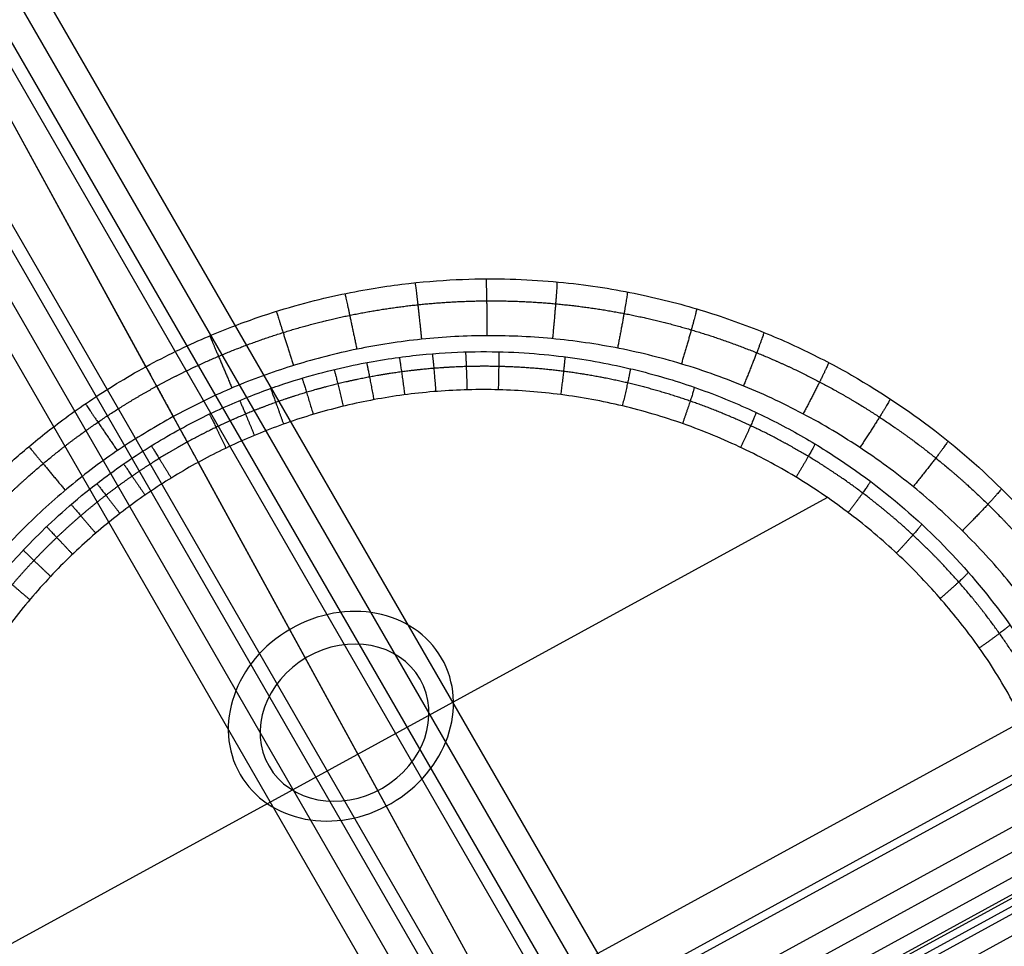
# Model space of a CAD drawing. Header units: millimetres. Extents: x -100 to 126, y -123 to 124.
# Tile 124 of 133: x -47 to 4, y 40 to 88. Entities that reach past the tile are written whole.
import ezdxf

# ---------------------------------------------------------------- set-up
doc = ezdxf.new("R2010")
doc.units = ezdxf.units.MM
doc.layers.add('Window garden_table', color=18, linetype='Continuous', true_color=0x000000)

msp = doc.modelspace()

# ---------------------------------------------------------------- linework, layer by layer
at = {"layer": 'Window garden_table'}
for p, q in [((-0.359, 5.989, 1.438), (-58.75, 107.125, -200.833)), ((-0.27, 4.492, 1.078), (-58.75, 105.783, -201.504)), ((-38.348, 66.864, 55.427), (-59.088, 104.801, 171.25)), ((2.324, 4.025, -8.05), (-54.393, 102.261, -204.522)), ((3.098, 5.367, -10.734), (-52.941, 102.429, -204.858)), ((-4.648, 0, 0), (-63.107, 101.255, -202.51)), ((-6.197, 0, 0), (-64.559, 101.087, -202.174)), ((-40.11, 70.086, 50.967), (-56.249, 99.608, 141.096)), ((-3.755, 2.479, -15.021), (-58.75, 97.733, -205.528)), ((-4.945, 3.199, -19.814), (-58.75, 96.391, -206.199)), ((-38.705, 67.517, 49.018), (-15.848, 25.706, 50.885)), ((-37.412, 65.151, 54.128), (-20.952, 35.043, 55.472)), ((-53.41, 36.852, 54.8), (-4.953, 63.343, 54.8)), ((-52.172, 20.475, 50.382), (8.164, 53.46, 50.382)), ((-48.005, 20.254, 55.472), (6.101, 49.833, 55.472)), ((-47.794, 19.914, 55.52), (6.273, 49.472, 55.52)), ((6.85, 47.565, 57.461), (-46.5, 18.399, 57.461)), ((-46.464, 17.122, 62.923), (7.905, 46.846, 62.923)), ((-46.303, 15.915, 68.384), (8.835, 46.059, 68.384)), ((8.772, 45.135, 69.161), (-45.492, 15.47, 69.161)), ((8.68, 44.903, 69.18), (-45.247, 15.421, 69.18)), ((-44.961, 15.17, 69.194), (8.737, 44.526, 69.194)), ((-44.67, 14.922, 69.208), (8.789, 44.147, 69.208)), ((7.701, 42.414, 68.488), (-42.623, 14.902, 68.488))]:
    msp.add_line(p, q, dxfattribs=at)
at = {"layer": 'Window garden_table', "extrusion": (0.095362, -0.174434, -0.98004)}
for centre, radius in [((-1.574, -30.752, -191.356), 58.073), ((-1.574, -30.752, -193.856), 55.573), ((-1.574, -30.752, -178.829), 56.119), ((-1.574, -30.752, -163.856), 52.246)]:
    msp.add_circle(centre, radius, dxfattribs=at)
at = {"layer": 'Window garden_table', "extrusion": (-0.095362, 0.174434, 0.98004)}
msp.add_circle((1.574, -30.752, 161.332), 53.322, dxfattribs=at)
at = {"layer": 'Window garden_table', "extrusion": (-0.25, 0.433013, -0.866025)}
for centre, radius in [((0, 0, 120.201), 6), ((0, 0, 119.435), 4.5)]:
    msp.add_circle(centre, radius, dxfattribs=at)
at = {"layer": 'Window garden_table', "extrusion": (0.095362, -0.174434, -0.98004)}
for centre, radius, start, end in [((-1.574, -30.752, -190.965), 58.042, 270, 90), ((-1.574, -30.752, -166.693), 54.196, 270, 90), ((-1.574, -30.752, -165.206), 53.093, 270, 90), ((-1.574, -30.752, -190.965), 58.042, 90, 270), ((-1.574, -30.752, -166.693), 54.196, 90, 270), ((-1.574, -30.752, -165.206), 53.093, 90, 270)]:
    msp.add_arc(centre, radius, start, end, dxfattribs=at)
at = {"layer": 'Window garden_table', "extrusion": (-0.095362, 0.174434, 0.98004)}
for centre, radius, start, end in [((1.574, -30.752, 191.747), 53.103, 90, 270), ((1.574, -30.752, 161.019), 53.297, 90, 270), ((1.574, -30.752, 162.774), 52.707, 90, 270), ((1.574, -30.752, 191.747), 53.103, 270, 90), ((1.574, -30.752, 161.019), 53.297, 270, 90), ((1.574, -30.752, 162.774), 52.707, 270, 90)]:
    msp.add_arc(centre, radius, start, end, dxfattribs=at)
at = {"layer": 'Window garden_table', "extrusion": (0.103662, -0.187475, -0.976784)}
for centre, radius in [((0.009, -26.072, -165.443), 55.621), ((0.009, -26.072, -165.788), 55.275), ((0.009, -26.072, -165.098), 55.275), ((0.009, -26.072, -165.443), 54.93)]:
    msp.add_arc(centre, radius, 91.7422, 88.6637, dxfattribs=at)
at = {"layer": 'Window garden_table'}
for points, knots in [([(-40.11, 70.086, 50.967), (-39.583, 70.374, 50.967), (-39.074, 70.637, 50.967), (-38.039, 71.14, 50.97), (-37.543, 71.367, 50.972), (-36.102, 71.991, 50.98), (-35.222, 72.324, 50.986), (-33.602, 72.882, 51.001), (-32.861, 73.107, 51.009), (-31.48, 73.486, 51.026), (-30.835, 73.642, 51.035), (-29.008, 74.04, 51.062), (-27.921, 74.214, 51.081), (-25.904, 74.465, 51.119), (-24.974, 74.539, 51.138), (-23.218, 74.622, 51.178), (-22.393, 74.631, 51.198), (-20.821, 74.6, 51.238), (-20.074, 74.561, 51.258), (-17.922, 74.388, 51.319), (-16.607, 74.201, 51.36), (-14.136, 73.732, 51.441), (-12.982, 73.449, 51.483), (-10.795, 72.813, 51.565), (-9.762, 72.459, 51.607), (-7.794, 71.694, 51.69), (-6.859, 71.283, 51.731), (-5.07, 70.414, 51.815), (-4.217, 69.956, 51.856), (-1.762, 68.52, 51.982), (-0.267, 67.482, 52.066), (2.495, 65.276, 52.234), (3.761, 64.108, 52.318), (6.09, 61.662, 52.486), (7.152, 60.383, 52.571), (9.09, 57.722, 52.739), (9.966, 56.339, 52.824), (11.534, 53.472, 52.993), (12.227, 51.987, 53.078), (13.423, 48.915, 53.247), (13.927, 47.327, 53.332), (14.731, 44.039, 53.502), (15.032, 42.339, 53.587), (15.397, 38.813, 53.757), (15.463, 36.988, 53.842), (15.344, 34.137, 53.969), (15.267, 33.169, 54.012), (15.03, 31.19, 54.096), (14.87, 30.178, 54.139), (14.447, 28.102, 54.223), (14.185, 27.038, 54.265), (13.534, 24.846, 54.349), (13.145, 23.718, 54.391), (12.196, 21.375, 54.475), (11.637, 20.16, 54.517), (10.608, 18.245, 54.579), (10.233, 17.592, 54.599), (9.4, 16.245, 54.64), (8.942, 15.552, 54.66), (7.911, 14.112, 54.701), (7.339, 13.366, 54.72), (6.024, 11.798, 54.759), (5.282, 10.976, 54.779), (3.946, 9.65, 54.806), (3.462, 9.192, 54.815), (2.392, 8.239, 54.832), (1.802, 7.742, 54.84), (0.467, 6.697, 54.854), (-0.285, 6.145, 54.861), (-1.555, 5.297, 54.868), (-2.002, 5.012, 54.87), (-2.945, 4.439, 54.872), (-3.422, 4.164, 54.873), (-3.924, 3.889, 54.873)], [0, 0, 0, 0, 0.0004637, 0.0004637, 0.0009275, 0.0009275, 0.001855, 0.001855, 0.0027825, 0.0027825, 0.00371, 0.00371, 0.005565, 0.005565, 0.00742, 0.00742, 0.009275, 0.009275, 0.0111299, 0.0111299, 0.0148399, 0.0148399, 0.0185499, 0.0185499, 0.0222599, 0.0222599, 0.0259699, 0.0259699, 0.0296799, 0.0296799, 0.0371047, 0.0371047, 0.0445295, 0.0445295, 0.0519403, 0.0519403, 0.0593512, 0.0593512, 0.0667677, 0.0667677, 0.0741842, 0.0741842, 0.0816112, 0.0816112, 0.0890383, 0.0890383, 0.0927439, 0.0927439, 0.0964496, 0.0964496, 0.1001553, 0.1001553, 0.1038609, 0.1038609, 0.1075735, 0.1075735, 0.1094297, 0.1094297, 0.111286, 0.111286, 0.1131423, 0.1131423, 0.1149985, 0.1149985, 0.1159267, 0.1159267, 0.1168548, 0.1168548, 0.1177829, 0.1177829, 0.118247, 0.118247, 0.1187111, 0.1187111, 0.1187111, 0.1187111]), ([(-38.348, 66.864, 55.427), (-37.89, 67.115, 55.427), (-37.444, 67.345, 55.427), (-36.54, 67.785, 55.43), (-36.089, 67.991, 55.431), (-34.792, 68.553, 55.438), (-34, 68.852, 55.443), (-32.526, 69.357, 55.456), (-31.848, 69.56, 55.463), (-30.575, 69.904, 55.478), (-29.979, 70.044, 55.486), (-28.287, 70.4, 55.51), (-27.278, 70.553, 55.527), (-25.403, 70.764, 55.561), (-24.538, 70.821, 55.579), (-22.904, 70.874, 55.614), (-22.137, 70.868, 55.632), (-20.674, 70.812, 55.669), (-19.979, 70.761, 55.687), (-17.978, 70.555, 55.742), (-16.757, 70.349, 55.779), (-14.468, 69.847, 55.854), (-13.4, 69.55, 55.891), (-11.38, 68.887, 55.966), (-10.428, 68.522, 56.004), (-8.617, 67.736, 56.079), (-7.757, 67.315, 56.117), (-6.118, 66.429, 56.193), (-5.338, 65.963, 56.231), (-3.1, 64.505, 56.345), (-1.745, 63.454, 56.421), (0.739, 61.224, 56.574), (1.867, 60.045, 56.65), (3.92, 57.574, 56.803), (4.846, 56.28, 56.88), (6.501, 53.588, 57.034), (7.231, 52.19, 57.111), (7.863, 50.738, 57.187)], [-0.20982528, -0.20982528, -0.20982528, -0.20982528, -0.20939167, -0.20939167, -0.20895806, -0.20895806, -0.20809084, -0.20809084, -0.20722363, -0.20722363, -0.20635641, -0.20635641, -0.20462197, -0.20462197, -0.20288753, -0.20288753, -0.20115171, -0.20115171, -0.1994159, -0.1994159, -0.19594426, -0.19594426, -0.1924777, -0.1924777, -0.18901113, -0.18901113, -0.18554258, -0.18554258, -0.18207402, -0.18207402, -0.17513365, -0.17513365, -0.16819621, -0.16819621, -0.16125252, -0.16125252, -0.15432012, -0.15432012, -0.15432012, -0.15432012]), ([(-3.924, 3.889, 54.873), (-4.426, 3.615, 54.873), (-4.913, 3.363, 54.872), (-5.901, 2.88, 54.87), (-6.391, 2.654, 54.868), (-7.799, 2.039, 54.861), (-8.662, 1.708, 54.854), (-10.261, 1.149, 54.84), (-10.997, 0.922, 54.832), (-12.376, 0.536, 54.815), (-13.021, 0.376, 54.806), (-14.853, -0.032, 54.779), (-15.945, -0.213, 54.759), (-17.975, -0.474, 54.721), (-18.911, -0.552, 54.701), (-20.678, -0.643, 54.66), (-21.508, -0.654, 54.64), (-23.091, -0.629, 54.599), (-23.843, -0.592, 54.579), (-26.008, -0.425, 54.517), (-27.332, -0.24, 54.475), (-29.818, 0.226, 54.391), (-30.98, 0.508, 54.349), (-33.181, 1.145, 54.265), (-34.22, 1.499, 54.223), (-36.199, 2.265, 54.138), (-37.139, 2.677, 54.096), (-38.936, 3.548, 54.011), (-39.794, 4.008, 53.969), (-42.255, 5.446, 53.841), (-43.753, 6.485, 53.757), (-46.519, 8.692, 53.587), (-47.786, 9.862, 53.502), (-50.118, 12.311, 53.332), (-51.182, 13.592, 53.247), (-53.123, 16.258, 53.078), (-53.999, 17.642, 52.993), (-55.567, 20.511, 52.824), (-56.259, 21.995, 52.739), (-57.453, 25.064, 52.57), (-57.956, 26.65, 52.486), (-58.759, 29.929, 52.318), (-59.059, 31.624, 52.234), (-59.424, 35.136, 52.066), (-59.491, 36.954, 51.982), (-59.376, 39.792, 51.857), (-59.301, 40.757, 51.815), (-59.067, 42.731, 51.732), (-58.909, 43.739, 51.69), (-58.491, 45.807, 51.607), (-58.233, 46.867, 51.566), (-57.589, 49.051, 51.483), (-57.205, 50.175, 51.442), (-56.268, 52.507, 51.36), (-55.715, 53.716, 51.319), (-54.699, 55.622, 51.258), (-54.329, 56.272, 51.238), (-53.506, 57.613, 51.198), (-53.054, 58.303, 51.178), (-52.037, 59.737, 51.139), (-51.472, 60.48, 51.119), (-50.172, 62.045, 51.081), (-49.439, 62.865, 51.062), (-48.118, 64.19, 51.035), (-47.639, 64.648, 51.026), (-46.575, 65.606, 51.009), (-45.987, 66.108, 51.001), (-44.648, 67.167, 50.986), (-43.895, 67.727, 50.98), (-42.583, 68.611, 50.972), (-42.114, 68.912, 50.97), (-41.132, 69.511, 50.967), (-40.636, 69.798, 50.967), (-40.11, 70.086, 50.967)], [0.1187111, 0.1187111, 0.1187111, 0.1187111, 0.1191748, 0.1191748, 0.1196384, 0.1196384, 0.1205658, 0.1205658, 0.1214931, 0.1214931, 0.1224205, 0.1224205, 0.1242752, 0.1242752, 0.1261299, 0.1261299, 0.1279846, 0.1279846, 0.1298393, 0.1298393, 0.1335487, 0.1335487, 0.1372618, 0.1372618, 0.1409748, 0.1409748, 0.1446879, 0.1446879, 0.1484009, 0.1484009, 0.1558162, 0.1558162, 0.1632315, 0.1632315, 0.1706489, 0.1706489, 0.1780662, 0.1780662, 0.1854812, 0.1854812, 0.1928962, 0.1928962, 0.200314, 0.200314, 0.2077318, 0.2077318, 0.2114404, 0.2114404, 0.2151491, 0.2151491, 0.2188578, 0.2188578, 0.2225664, 0.2225664, 0.2262803, 0.2262803, 0.2281373, 0.2281373, 0.2299943, 0.2299943, 0.2318513, 0.2318513, 0.2337082, 0.2337082, 0.2346367, 0.2346367, 0.2355652, 0.2355652, 0.2364937, 0.2364937, 0.2369579, 0.2369579, 0.2374222, 0.2374222, 0.2374222, 0.2374222]), ([(-49.718, 19.259, 57.187), (-50.599, 20.575, 57.111), (-51.382, 21.944, 57.034), (-52.754, 24.79, 56.88), (-53.343, 26.266, 56.804), (-54.315, 29.328, 56.65), (-54.699, 30.915, 56.574), (-55.236, 34.211, 56.421), (-55.389, 35.919, 56.345), (-55.408, 38.589, 56.231), (-55.38, 39.496, 56.193), (-55.241, 41.353, 56.117), (-55.132, 42.302, 56.079), (-54.816, 44.25, 56.004), (-54.61, 45.25, 55.966), (-54.077, 47.31, 55.891), (-53.75, 48.37, 55.854), (-52.938, 50.567, 55.779), (-52.452, 51.705, 55.742), (-51.547, 53.497, 55.687), (-51.216, 54.109, 55.669), (-50.475, 55.369, 55.633), (-50.067, 56.017, 55.615), (-49.142, 57.364, 55.579), (-48.626, 58.062, 55.561), (-47.436, 59.529, 55.527), (-46.762, 60.297, 55.51), (-45.548, 61.531, 55.486), (-45.107, 61.957, 55.478), (-44.129, 62.845, 55.463), (-43.591, 63.307, 55.456), (-42.675, 64.034, 55.446), (-42.349, 64.284, 55.443), (-41.656, 64.793, 55.438), (-41.285, 65.054, 55.435), (-40.513, 65.573, 55.431), (-40.103, 65.837, 55.43), (-39.243, 66.361, 55.427), (-38.808, 66.613, 55.427), (-38.348, 66.864, 55.427)], [-0.26530777, -0.26530777, -0.26530777, -0.26530777, -0.25837727, -0.25837727, -0.25144336, -0.25144336, -0.24450343, -0.24450343, -0.23756671, -0.23756671, -0.23410318, -0.23410318, -0.23063965, -0.23063965, -0.22717166, -0.22717166, -0.22370367, -0.22370367, -0.22023812, -0.22023812, -0.21850535, -0.21850535, -0.21677258, -0.21677258, -0.21503575, -0.21503575, -0.21329893, -0.21329893, -0.21243052, -0.21243052, -0.21156211, -0.21156211, -0.2111279, -0.2111279, -0.21069369, -0.21069369, -0.21025949, -0.21025949, -0.20982528, -0.20982528, -0.20982528, -0.20982528])]:
    msp.add_open_spline(points, degree=3, knots=knots, dxfattribs=at)
at = {"layer": 'Window garden_table', "extrusion": (-0.994572, -0.10294, -0.015153)}
msp.add_rational_spline([(-26.221, 74.419, 51.113), (-26.114, 73.688, 49.043), (-25.889, 71.503, 49.122)], [1, 0.806632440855, 1], degree=2, dxfattribs=at)
at = {"layer": 'Window garden_table', "extrusion": (-0.999817, -0.004179, -0.018647)}
msp.add_rational_spline([(-22.562, 74.622, 51.194), (-22.52, 73.897, 49.103), (-22.512, 71.684, 49.179)], [1, 0.804665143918, 1], degree=2, dxfattribs=at)
at = {"layer": 'Window garden_table', "extrusion": (-0.995292, 0.094408, -0.021951)}
msp.add_rational_spline([(-18.897, 74.464, 51.291), (-18.918, 73.752, 49.176), (-19.13, 71.531, 49.248)], [1, 0.802287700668, 1], degree=2, dxfattribs=at)
at = {"layer": 'Window garden_table', "extrusion": (-0.979549, -0.200874, -0.011504)}
msp.add_rational_spline([(-29.84, 73.856, 51.05), (-29.667, 73.129, 48.995), (-29.229, 70.989, 49.077)], [1, 0.808176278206, 1], degree=2, dxfattribs=at)
at = {"layer": 'Window garden_table', "extrusion": (-0.981107, 0.19184, -0.025033)}
msp.add_rational_spline([(-15.262, 73.946, 51.404), (-15.342, 73.256, 49.26), (-15.776, 71.045, 49.328)], [1, 0.799516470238, 1], degree=2, dxfattribs=at)
at = {"layer": 'Window garden_table'}
for points, weights, knots in [([(-39.559, 69.078, 49.518), (-40.597, 68.511, 49.518), (-41.607, 67.892, 49.521), (-43.562, 66.557, 49.531), (-44.507, 65.841, 49.539), (-46.321, 64.319, 49.559), (-47.191, 63.513, 49.571), (-48.847, 61.818, 49.601), (-49.634, 60.929, 49.618), (-51.117, 59.079, 49.657), (-51.813, 58.116, 49.679), (-53.108, 56.126, 49.728), (-53.707, 55.099, 49.754), (-54.801, 52.989, 49.811), (-55.297, 51.907, 49.842), (-56.181, 49.697, 49.907), (-56.569, 48.57, 49.942), (-57.233, 46.281, 50.015), (-57.51, 45.12, 50.053), (-57.948, 42.774, 50.133), (-58.11, 41.589, 50.174), (-58.319, 39.209, 50.26), (-58.365, 38.012, 50.304), (-58.341, 35.62, 50.396), (-58.27, 34.423, 50.443), (-58.014, 32.041, 50.538), (-57.827, 30.856, 50.587), (-57.341, 28.507, 50.686), (-57.04, 27.344, 50.737), (-56.327, 25.051, 50.839), (-55.915, 23.922, 50.89), (-54.983, 21.707, 50.994), (-54.463, 20.622, 51.046), (-53.321, 18.507, 51.151), (-52.698, 17.477, 51.203), (-51.355, 15.482, 51.307), (-50.635, 14.517, 51.359), (-49.105, 12.661, 51.462), (-48.295, 11.771, 51.513), (-46.592, 10.072, 51.613), (-45.699, 9.264, 51.663), (-43.839, 7.74, 51.76), (-42.872, 7.023, 51.808), (-40.873, 5.687, 51.901), (-39.841, 5.069, 51.946), (-37.723, 3.935, 52.034), (-36.636, 3.421, 52.076), (-34.417, 2.501, 52.158), (-33.286, 2.095, 52.198), (-30.99, 1.398, 52.273), (-29.825, 1.107, 52.308), (-27.472, 0.639, 52.376), (-26.285, 0.464, 52.407), (-23.899, 0.231, 52.467), (-22.701, 0.174, 52.494), (-20.905, 0.178, 52.532), (-20.307, 0.194, 52.544), (-19.111, 0.256, 52.566), (-18.514, 0.302, 52.577), (-17.323, 0.423, 52.598), (-16.729, 0.498, 52.607), (-15.546, 0.678, 52.625), (-14.957, 0.783, 52.634), (-13.785, 1.022, 52.649), (-13.202, 1.156, 52.656), (-12.043, 1.452, 52.669), (-11.467, 1.615, 52.675), (-10.325, 1.969, 52.685), (-9.758, 2.161, 52.69), (-8.635, 2.571, 52.698), (-8.079, 2.791, 52.701), (-6.978, 3.257, 52.706), (-6.433, 3.504, 52.708), (-5.357, 4.024, 52.711), (-4.825, 4.298, 52.712), (-3.776, 4.871, 52.712), (-3.258, 5.171, 52.711), (-2.239, 5.796, 52.708), (-1.737, 6.122, 52.706), (-0.751, 6.797, 52.701), (-0.266, 7.147, 52.698), (0.686, 7.871, 52.69), (1.153, 8.244, 52.685), (2.068, 9.015, 52.675), (2.516, 9.412, 52.669), (3.391, 10.227, 52.656), (3.819, 10.645, 52.649), (4.652, 11.503, 52.634), (5.059, 11.943, 52.625), (5.849, 12.841, 52.607), (6.233, 13.301, 52.598), (6.978, 14.238, 52.577), (7.338, 14.715, 52.566), (8.036, 15.689, 52.544), (8.372, 16.184, 52.532), (9.345, 17.694, 52.494), (9.944, 18.733, 52.467), (11.036, 20.867, 52.407), (11.529, 21.961, 52.376), (12.405, 24.193, 52.308), (12.789, 25.331, 52.273), (13.441, 27.641, 52.198), (13.711, 28.812, 52.158), (14.134, 31.176, 52.076), (14.288, 32.369, 52.034), (14.477, 34.764, 51.946), (14.513, 35.967, 51.901), (14.468, 38.37, 51.808), (14.387, 39.571, 51.76), (14.107, 41.96, 51.663), (13.909, 43.147, 51.613), (13.399, 45.498, 51.513), (13.086, 46.661, 51.462), (12.35, 48.951, 51.359), (11.926, 50.078, 51.307), (10.971, 52.285, 51.203), (10.44, 53.365, 51.151), (9.277, 55.469, 51.046), (8.644, 56.492, 50.994), (7.283, 58.472, 50.89), (6.555, 59.429, 50.839), (5.01, 61.266, 50.737), (4.193, 62.147, 50.686), (2.479, 63.824, 50.587), (1.581, 64.621, 50.538), (-0.285, 66.123, 50.443), (-1.255, 66.828, 50.396), (-3.256, 68.14, 50.304), (-4.288, 68.747, 50.26), (-6.404, 69.857, 50.174), (-7.489, 70.36, 50.133), (-9.7, 71.257, 50.053), (-10.827, 71.651, 50.015), (-13.112, 72.327, 49.942), (-14.271, 72.609, 49.907), (-16.608, 73.058, 49.842), (-17.787, 73.225, 49.811), (-20.154, 73.442, 49.754), (-21.342, 73.493, 49.728), (-23.716, 73.477, 49.679), (-24.902, 73.41, 49.657), (-27.26, 73.161, 49.618), (-28.433, 72.979, 49.601), (-30.753, 72.499, 49.571), (-31.901, 72.202, 49.559), (-34.162, 71.496, 49.539), (-35.275, 71.087, 49.531), (-37.454, 70.162, 49.521), (-38.52, 69.646, 49.518), (-39.559, 69.078, 49.518)], [0.905089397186, 0.905089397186, 0.905052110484, 0.904903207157, 0.904791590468, 0.904494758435, 0.904309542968, 0.903866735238, 0.903609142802, 0.903023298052, 0.902695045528, 0.90197009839, 0.901573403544, 0.900714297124, 0.900251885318, 0.89926458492, 0.898739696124, 0.897631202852, 0.897047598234, 0.89582596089, 0.895187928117, 0.893862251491, 0.893174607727, 0.891755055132, 0.891023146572, 0.889520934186, 0.888750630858, 0.887178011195, 0.886375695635, 0.884745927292, 0.883918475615, 0.882245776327, 0.881400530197, 0.879700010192, 0.878844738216, 0.877132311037, 0.876275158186, 0.874567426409, 0.873716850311, 0.872030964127, 0.87119565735, 0.869549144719, 0.868737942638, 0.867148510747, 0.866370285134, 0.864855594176, 0.864119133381, 0.862696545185, 0.862010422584, 0.860696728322, 0.860069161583, 0.858880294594, 0.858318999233, 0.857269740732, 0.856781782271, 0.856109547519, 0.855895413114, 0.855487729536, 0.855294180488, 0.854928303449, 0.854755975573, 0.85443311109, 0.854282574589, 0.854003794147, 0.8538755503, 0.853641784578, 0.853536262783, 0.853348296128, 0.853265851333, 0.853124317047, 0.853065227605, 0.852970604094, 0.852935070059, 0.852887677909, 0.85287581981, 0.85287581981, 0.852887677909, 0.852935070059, 0.852970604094, 0.853065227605, 0.853124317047, 0.853265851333, 0.853348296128, 0.853536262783, 0.853641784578, 0.8538755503, 0.854003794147, 0.854282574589, 0.85443311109, 0.854755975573, 0.854928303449, 0.855294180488, 0.855487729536, 0.855895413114, 0.856109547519, 0.856781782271, 0.857269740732, 0.858318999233, 0.858880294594, 0.860069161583, 0.860696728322, 0.862010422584, 0.862696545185, 0.864119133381, 0.864855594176, 0.866370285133, 0.867148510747, 0.868737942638, 0.869549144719, 0.87119565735, 0.872030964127, 0.873716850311, 0.874567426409, 0.876275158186, 0.877132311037, 0.878844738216, 0.879700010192, 0.881400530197, 0.882245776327, 0.883918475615, 0.884745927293, 0.886375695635, 0.887178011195, 0.888750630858, 0.889520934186, 0.891023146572, 0.891755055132, 0.893174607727, 0.893862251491, 0.895187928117, 0.89582596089, 0.897047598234, 0.897631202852, 0.898739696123, 0.89926458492, 0.900251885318, 0.900714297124, 0.901573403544, 0.90197009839, 0.902695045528, 0.903023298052, 0.903609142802, 0.903866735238, 0.904309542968, 0.904494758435, 0.904791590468, 0.904903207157, 0.905052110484, 0.905089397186, 0.905089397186], [0, 0, 0, 0, 0.098175, 0.098175, 0.19635, 0.19635, 0.294524, 0.294524, 0.392699, 0.392699, 0.490874, 0.490874, 0.589049, 0.589049, 0.687223, 0.687223, 0.785398, 0.785398, 0.883573, 0.883573, 0.981748, 0.981748, 1.079922, 1.079922, 1.178097, 1.178097, 1.276272, 1.276272, 1.374447, 1.374447, 1.472622, 1.472622, 1.570796, 1.570796, 1.668971, 1.668971, 1.767146, 1.767146, 1.865321, 1.865321, 1.963495, 1.963495, 2.06167, 2.06167, 2.159845, 2.159845, 2.25802, 2.25802, 2.356194, 2.356194, 2.454369, 2.454369, 2.552544, 2.552544, 2.650719, 2.650719, 2.699806, 2.699806, 2.748894, 2.748894, 2.797981, 2.797981, 2.847068, 2.847068, 2.896156, 2.896156, 2.945243, 2.945243, 2.99433, 2.99433, 3.043418, 3.043418, 3.092505, 3.092505, 3.141593, 3.141593, 3.19068, 3.19068, 3.239767, 3.239767, 3.288855, 3.288855, 3.337942, 3.337942, 3.38703, 3.38703, 3.436117, 3.436117, 3.485204, 3.485204, 3.534292, 3.534292, 3.583379, 3.583379, 3.632467, 3.632467, 3.730641, 3.730641, 3.828816, 3.828816, 3.926991, 3.926991, 4.025166, 4.025166, 4.12334, 4.12334, 4.221515, 4.221515, 4.31969, 4.31969, 4.417865, 4.417865, 4.516039, 4.516039, 4.614214, 4.614214, 4.712389, 4.712389, 4.810564, 4.810564, 4.908739, 4.908739, 5.006913, 5.006913, 5.105088, 5.105088, 5.203263, 5.203263, 5.301438, 5.301438, 5.399612, 5.399612, 5.497787, 5.497787, 5.595962, 5.595962, 5.694137, 5.694137, 5.792311, 5.792311, 5.890486, 5.890486, 5.988661, 5.988661, 6.086836, 6.086836, 6.185011, 6.185011, 6.283185, 6.283185, 6.283185, 6.283185]), ([(7.271, 50.429, 55.961), (6.818, 51.464, 55.914), (6.311, 52.477, 55.866), (5.195, 54.444, 55.77), (4.587, 55.399, 55.722), (3.277, 57.241, 55.627), (2.575, 58.128, 55.58), (1.084, 59.825, 55.487), (0.295, 60.635, 55.441), (-1.36, 62.168, 55.35), (-2.227, 62.892, 55.306), (-4.029, 64.245, 55.219), (-4.965, 64.876, 55.177), (-6.894, 66.035, 55.095), (-7.888, 66.565, 55.055), (-9.924, 67.518, 54.979), (-10.966, 67.942, 54.942), (-13.086, 68.679, 54.872), (-14.165, 68.992, 54.839), (-16.347, 69.505, 54.775), (-17.451, 69.705, 54.746), (-19.671, 69.988, 54.69), (-20.788, 70.072, 54.665), (-22.465, 70.111, 54.63), (-23.024, 70.109, 54.618), (-24.141, 70.076, 54.597), (-24.699, 70.045, 54.587), (-25.812, 69.954, 54.568), (-26.367, 69.894, 54.559), (-27.473, 69.745, 54.542), (-28.024, 69.656, 54.534), (-29.12, 69.45, 54.52), (-29.666, 69.333, 54.513), (-30.749, 69.069, 54.501), (-31.288, 68.923, 54.495), (-32.356, 68.604, 54.486), (-32.885, 68.43, 54.481), (-33.935, 68.055, 54.474), (-34.455, 67.854, 54.471), (-35.483, 67.425, 54.466), (-35.992, 67.197, 54.464), (-36.996, 66.714, 54.462), (-37.492, 66.46, 54.461), (-38.47, 65.925, 54.461), (-38.952, 65.645, 54.462), (-39.9, 65.06, 54.464), (-40.366, 64.755, 54.466), (-41.283, 64.121, 54.471), (-41.733, 63.792, 54.474), (-42.615, 63.111, 54.481), (-43.047, 62.759, 54.486), (-43.893, 62.032, 54.495), (-44.306, 61.658, 54.501), (-45.113, 60.888, 54.513), (-45.506, 60.492, 54.52), (-46.272, 59.68, 54.534), (-46.644, 59.265, 54.542), (-47.366, 58.414, 54.559), (-47.716, 57.979, 54.568), (-48.394, 57.091, 54.587), (-48.721, 56.638, 54.597), (-49.351, 55.716, 54.618), (-49.655, 55.246, 54.63), (-50.527, 53.814, 54.665), (-51.06, 52.829, 54.69), (-52.02, 50.806, 54.746), (-52.448, 49.77, 54.775), (-53.194, 47.656, 54.839), (-53.512, 46.579, 54.872), (-54.036, 44.396, 54.942), (-54.242, 43.29, 54.979), (-54.538, 41.062, 55.055), (-54.629, 39.939, 55.095), (-54.694, 37.689, 55.177), (-54.669, 36.561, 55.219), (-54.502, 34.313, 55.306), (-54.361, 33.193, 55.35), (-53.964, 30.972, 55.441), (-53.708, 29.871, 55.487), (-53.085, 27.7, 55.58), (-52.717, 26.63, 55.627), (-51.874, 24.533, 55.722), (-51.398, 23.505, 55.77), (-50.344, 21.504, 55.866), (-49.765, 20.531, 55.914), (-49.138, 19.591, 55.961)], [0.878145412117, 0.879051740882, 0.87995671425, 0.881754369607, 0.882647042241, 0.88441093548, 0.885282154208, 0.886994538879, 0.887835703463, 0.889479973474, 0.890283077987, 0.891843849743, 0.89260151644, 0.894064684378, 0.894770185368, 0.896122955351, 0.896770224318, 0.89800112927, 0.898584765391, 0.899683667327, 0.900198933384, 0.901157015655, 0.901599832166, 0.902207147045, 0.902400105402, 0.902766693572, 0.902940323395, 0.903267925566, 0.903421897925, 0.903709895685, 0.903843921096, 0.904091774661, 0.904205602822, 0.904412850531, 0.904506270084, 0.904672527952, 0.904745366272, 0.9048703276, 0.904922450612, 0.905005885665, 0.905037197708, 0.905078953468, 0.905089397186, 0.905089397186, 0.905078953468, 0.905037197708, 0.905005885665, 0.904922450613, 0.9048703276, 0.904745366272, 0.904672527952, 0.904506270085, 0.904412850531, 0.904205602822, 0.904091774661, 0.903843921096, 0.903709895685, 0.903421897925, 0.903267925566, 0.902940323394, 0.902766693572, 0.902400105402, 0.902207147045, 0.901599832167, 0.901157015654, 0.900198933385, 0.899683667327, 0.898584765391, 0.89800112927, 0.896770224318, 0.896122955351, 0.894770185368, 0.894064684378, 0.89260151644, 0.891843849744, 0.890283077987, 0.889479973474, 0.887835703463, 0.886994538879, 0.885282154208, 0.88441093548, 0.882647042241, 0.881754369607, 0.87995671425, 0.879051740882, 0.878145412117], [4.620211, 4.620211, 4.620211, 4.620211, 4.724147, 4.724147, 4.828083, 4.828083, 4.932019, 4.932019, 5.035955, 5.035955, 5.13989, 5.13989, 5.243826, 5.243826, 5.347762, 5.347762, 5.451698, 5.451698, 5.555634, 5.555634, 5.65957, 5.65957, 5.763506, 5.763506, 5.815474, 5.815474, 5.867442, 5.867442, 5.91941, 5.91941, 5.971378, 5.971378, 6.023346, 6.023346, 6.075314, 6.075314, 6.127281, 6.127281, 6.179249, 6.179249, 6.231217, 6.231217, 6.283185, 6.283185, 6.335153, 6.335153, 6.387121, 6.387121, 6.439089, 6.439089, 6.491057, 6.491057, 6.543025, 6.543025, 6.594993, 6.594993, 6.646961, 6.646961, 6.698929, 6.698929, 6.750897, 6.750897, 6.802865, 6.802865, 6.906801, 6.906801, 7.010737, 7.010737, 7.114672, 7.114672, 7.218608, 7.218608, 7.322544, 7.322544, 7.42648, 7.42648, 7.530416, 7.530416, 7.634352, 7.634352, 7.738288, 7.738288, 7.842224, 7.842224, 7.94616, 7.94616, 7.94616, 7.94616])]:
    msp.add_rational_spline(points, weights, degree=3, knots=knots, dxfattribs=at)
at = {"layer": 'Window garden_table', "extrusion": (-0.954855, -0.296973, -0.007736)}
msp.add_rational_spline([(-33.383, 72.941, 51.004), (-33.144, 72.226, 48.961), (-32.499, 70.148, 49.044)], [1, 0.809286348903, 1], degree=2, dxfattribs=at)
at = {"layer": 'Window garden_table', "extrusion": (-0.957475, 0.287169, -0.027866)}
msp.add_rational_spline([(-11.691, 73.073, 51.531), (-11.825, 72.412, 49.355), (-12.481, 70.231, 49.418)], [1, 0.796370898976, 1], degree=2, dxfattribs=at)
at = {"layer": 'Window garden_table', "extrusion": (0.018779, -0.034351, -0.999233)}
msp.add_rational_spline([(-5.302, 6.418, 51.746), (24.865, 22.91, 51.746), (8.164, 53.46, 50.382), (-8.537, 84.01, 49.018), (-38.705, 67.517, 49.018)], [1, 0.707106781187, 1, 0.707106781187, 1], degree=2, knots=[108.739017, 108.739017, 108.739017, 163.108526, 163.108526, 217.478034, 217.478034, 217.478034], dxfattribs=at)
at = {"layer": 'Window garden_table', "extrusion": (-0.920707, -0.390236, -0.003888)}
msp.add_rational_spline([(-36.817, 71.68, 50.976), (-36.514, 70.985, 48.94), (-35.668, 68.987, 49.025)], [1, 0.809955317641, 1], degree=2, dxfattribs=at)
at = {"layer": 'Window garden_table', "extrusion": (-0.924696, 0.379488, -0.030424)}
msp.add_rational_spline([(-8.218, 71.854, 51.672), (-8.402, 71.229, 49.46), (-9.279, 69.097, 49.517)], [1, 0.792873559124, 1], degree=2, dxfattribs=at)
at = {"layer": 'Window garden_table', "extrusion": (-0.996683, -0.079795, -0.015988)}
msp.add_rational_spline([(-25.332, 70.756, 55.563), (-25.27, 70.27, 54.18), (-25.154, 68.807, 54.232)], [1, 0.806208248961, 1], degree=2, dxfattribs=at)
at = {"layer": 'Window garden_table', "extrusion": (-0.999463, -0.027501, -0.017838)}
msp.add_rational_spline([(-23.621, 70.851, 55.599), (-23.583, 70.366, 54.208), (-23.543, 68.894, 54.26)], [1, 0.805166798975, 1], degree=2, dxfattribs=at)
at = {"layer": 'Window garden_table', "extrusion": (-0.999499, 0.02481, -0.019637)}
msp.add_rational_spline([(-21.907, 70.855, 55.638), (-21.892, 70.374, 54.24), (-21.929, 68.896, 54.29)], [1, 0.804009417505, 1], degree=2, dxfattribs=at)
at = {"layer": 'Window garden_table', "extrusion": (-0.9829, -0.183738, -0.012156)}
msp.add_rational_spline([(-28.724, 70.301, 55.504), (-28.616, 69.815, 54.133), (-28.349, 68.382, 54.187)], [1, 0.807935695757, 1], degree=2, dxfattribs=at)
at = {"layer": 'Window garden_table', "extrusion": (-0.99116, -0.131924, -0.014092)}
msp.add_rational_spline([(-27.034, 70.573, 55.532), (-26.95, 70.086, 54.155), (-26.758, 68.637, 54.208)], [1, 0.80713179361, 1], degree=2, dxfattribs=at)
at = {"layer": 'Window garden_table', "extrusion": (-0.99139, 0.128895, -0.023063)}
msp.add_rational_spline([(-18.488, 70.597, 55.729), (-18.516, 70.127, 54.312), (-18.709, 68.648, 54.359)], [1, 0.801355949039, 1], degree=2, dxfattribs=at)
at = {"layer": 'Window garden_table', "extrusion": (-0.883155, 0.467941, -0.032684)}
msp.add_rational_spline([(-4.878, 70.299, 51.824), (-5.104, 69.716, 49.574), (-6.199, 67.653, 49.624)], [1, 0.789050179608, 1], degree=2, dxfattribs=at)
at = {"layer": 'Window garden_table', "extrusion": (-0.877439, -0.479689, -7.31386e-14)}
msp.add_rational_spline([(-40.11, 70.086, 50.967), (-39.745, 69.42, 48.933), (-38.705, 67.517, 49.018)], [1, 0.810178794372, 1], degree=2, dxfattribs=at)
at = {"layer": 'Window garden_table', "extrusion": (-0.971921, -0.235087, -0.010184)}
msp.add_rational_spline([(-30.397, 69.941, 55.48), (-30.266, 69.458, 54.114), (-29.924, 68.045, 54.169)], [1, 0.808618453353, 1], degree=2, dxfattribs=at)
at = {"layer": 'Window garden_table', "extrusion": (-0.972527, 0.231306, -0.026229)}
msp.add_rational_spline([(-15.11, 69.984, 55.833), (-15.178, 69.531, 54.395), (-15.529, 68.064, 54.439)], [1, 0.798268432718, 1], degree=2, dxfattribs=at)
at = {"layer": 'Window garden_table', "extrusion": (-0.958248, -0.285822, -0.008183)}
msp.add_rational_spline([(-32.048, 69.494, 55.461), (-31.894, 69.016, 54.099), (-31.479, 67.625, 54.154)], [1, 0.809178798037, 1], degree=2, dxfattribs=at)
at = {"layer": 'Window garden_table', "extrusion": (-0.018779, 0.034351, 0.999233)}
for points, weights, knots in [([(6.08, 49.892, 55.47), (5.504, 51.219, 55.413), (4.81, 52.488, 55.357), (-10.235, 80.009, 54.128), (-37.412, 65.151, 54.128), (-64.589, 50.294, 54.128), (-49.543, 22.773, 55.357), (-48.849, 21.504, 55.413), (-48.043, 20.303, 55.47)], [0.96490743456, 0.981253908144, 1, 0.707106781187, 1, 0.707106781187, 1, 0.981253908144, 0.96490743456], [143.801644, 143.801644, 143.801644, 146.936443, 146.936443, 195.915257, 195.915257, 244.894071, 244.894071, 248.02887, 248.02887, 248.02887]), ([(-38.705, 67.517, 49.018), (-68.873, 51.024, 49.018), (-52.172, 20.475, 50.382), (-35.47, -10.075, 51.746), (-5.302, 6.418, 51.746)], [1, 0.707106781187, 1, 0.707106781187, 1], [0, 0, 0, 54.369509, 54.369509, 108.739017, 108.739017, 108.739017])]:
    msp.add_rational_spline(points, weights, degree=2, knots=knots, dxfattribs=at)
at = {"layer": 'Window garden_table', "extrusion": (-0.941915, -0.335795, -0.006158)}
msp.add_rational_spline([(-33.673, 68.961, 55.446), (-33.496, 68.489, 54.087), (-33.009, 67.125, 54.143)], [1, 0.809615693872, 1], degree=2, dxfattribs=at)
at = {"layer": 'Window garden_table', "extrusion": (-0.943204, 0.330937, -0.029103)}
msp.add_rational_spline([(-11.809, 69.022, 55.95), (-11.915, 68.592, 54.489), (-12.422, 67.152, 54.529)], [1, 0.794771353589, 1], degree=2, dxfattribs=at)
at = {"layer": 'Window garden_table', "extrusion": (-0.825493, -0.564398, 0.003888)}
msp.add_rational_spline([(-43.228, 68.175, 50.976), (-42.807, 67.545, 48.94), (-41.582, 65.753, 49.025)], [1, 0.809955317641, 1], degree=2, dxfattribs=at)
at = {"layer": 'Window garden_table', "extrusion": (-0.922966, -0.384859, -0.004116)}
msp.add_rational_spline([(-35.267, 68.344, 55.435), (-35.068, 67.88, 54.078), (-34.511, 66.544, 54.134)], [1, 0.809928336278, 1], degree=2, dxfattribs=at)
at = {"layer": 'Window garden_table', "extrusion": (-0.833305, 0.551729, -0.034628)}
msp.add_rational_spline([(-1.702, 68.424, 51.988), (-1.963, 67.887, 49.696), (-3.271, 65.914, 49.739)], [1, 0.784929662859, 1], degree=2, dxfattribs=at)
at = {"layer": 'Window garden_table', "extrusion": (-0.901454, -0.432871, -0.002061)}
msp.add_rational_spline([(-36.827, 67.645, 55.429), (-36.606, 67.19, 54.073), (-35.98, 65.886, 54.129)], [1, 0.810116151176, 1], degree=2, dxfattribs=at)
at = {"layer": 'Window garden_table', "extrusion": (-0.903821, 0.426738, -0.031656)}
msp.add_rational_spline([(-8.623, 67.723, 56.079), (-8.761, 67.32, 54.592), (-9.422, 65.922, 54.627)], [1, 0.790893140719, 1], degree=2, dxfattribs=at)
at = {"layer": 'Window garden_table', "extrusion": (-0.877439, -0.479689, -2.59012e-14)}
msp.add_rational_spline([(-38.348, 66.864, 55.427), (-38.105, 66.42, 54.071), (-37.412, 65.151, 54.128)], [1, 0.810178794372, 1], degree=2, dxfattribs=at)
at = {"layer": 'Window garden_table', "extrusion": (-0.854877, 0.517724, -0.033864)}
msp.add_rational_spline([(-5.584, 66.099, 56.219), (-5.749, 65.727, 54.703), (-6.562, 64.386, 54.734)], [1, 0.786666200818, 1], degree=2, dxfattribs=at)
at = {"layer": 'Window garden_table', "extrusion": (-0.775663, 0.630106, -0.036239)}
msp.add_rational_spline([(1.279, 66.247, 52.16), (0.992, 65.759, 49.825), (-0.524, 63.895, 49.86)], [1, 0.780544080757, 1], degree=2, dxfattribs=at)
at = {"layer": 'Window garden_table', "extrusion": (-0.765418, -0.643487, 0.007736)}
msp.add_rational_spline([(-46.143, 65.965, 51.004), (-45.67, 65.378, 48.961), (-44.27, 63.713, 49.044)], [1, 0.809286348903, 1], degree=2, dxfattribs=at)
at = {"layer": 'Window garden_table', "extrusion": (-0.85099, -0.525177, 0.002061)}
msp.add_rational_spline([(-39.826, 66.005, 55.429), (-39.563, 65.573, 54.073), (-38.803, 64.342, 54.129)], [1, 0.810116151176, 1], degree=2, dxfattribs=at)
at = {"layer": 'Window garden_table', "extrusion": (-0.822187, -0.569203, 0.004116)}
msp.add_rational_spline([(-41.257, 65.07, 55.435), (-40.974, 64.651, 54.078), (-40.15, 63.461, 54.134)], [1, 0.809928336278, 1], degree=2, dxfattribs=at)
at = {"layer": 'Window garden_table', "extrusion": (-0.791113, -0.611639, 0.006158)}
msp.add_rational_spline([(-42.637, 64.06, 55.446), (-42.336, 63.657, 54.087), (-41.449, 62.511, 54.143)], [1, 0.809615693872, 1], degree=2, dxfattribs=at)
at = {"layer": 'Window garden_table', "extrusion": (-0.796953, 0.602985, -0.035706)}
msp.add_rational_spline([(-2.725, 64.168, 56.368), (-2.911, 63.831, 54.821), (-3.873, 62.561, 54.847)], [1, 0.782126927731, 1], degree=2, dxfattribs=at)
at = {"layer": 'Window garden_table', "extrusion": (0.710802, -0.702392, 0.037505)}
msp.add_rational_spline([(4.037, 63.788, 52.339), (3.732, 63.352, 49.959), (2.017, 61.618, 49.986)], [1, 0.775928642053, 1], degree=2, dxfattribs=at)
at = {"layer": 'Window garden_table', "extrusion": (-0.757863, -0.652363, 0.008183)}
msp.add_rational_spline([(-43.963, 62.98, 55.461), (-43.644, 62.592, 54.099), (-42.697, 61.493, 54.154)], [1, 0.809178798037, 1], degree=2, dxfattribs=at)
at = {"layer": 'Window garden_table', "extrusion": (-0.722535, -0.691259, 0.010184)}
msp.add_rational_spline([(-45.23, 61.831, 55.48), (-44.895, 61.461, 54.114), (-43.889, 60.41, 54.169)], [1, 0.808618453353, 1], degree=2, dxfattribs=at)
at = {"layer": 'Window garden_table', "extrusion": (0.730704, -0.681681, 0.037167)}
msp.add_rational_spline([(-0.078, 61.951, 56.524), (-0.279, 61.65, 54.946), (-1.384, 60.467, 54.966)], [1, 0.777315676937, 1], degree=2, dxfattribs=at)
at = {"layer": 'Window garden_table', "extrusion": (0.685236, 0.72822, -0.012156)}
msp.add_rational_spline([(-46.436, 60.618, 55.504), (-46.086, 60.265, 54.133), (-45.024, 59.266, 54.187)], [1, 0.807935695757, 1], degree=2, dxfattribs=at)
at = {"layer": 'Window garden_table', "extrusion": (0.65685, -0.753052, 0.038232)}
msp.add_rational_spline([(2.329, 59.472, 56.685), (2.12, 59.208, 55.075), (0.88, 58.127, 55.089)], [1, 0.772276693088, 1], degree=2, dxfattribs=at)
at = {"layer": 'Window garden_table', "extrusion": (0.646078, 0.763141, -0.014092)}
msp.add_rational_spline([(-47.577, 59.342, 55.532), (-47.213, 59.008, 54.155), (-46.097, 58.064, 54.208)], [1, 0.80713179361, 1], degree=2, dxfattribs=at)
at = {"layer": 'Window garden_table', "extrusion": (0.576163, -0.816409, 0.038894)}
msp.add_rational_spline([(4.47, 56.757, 56.851), (4.259, 56.53, 55.207), (2.892, 55.566, 55.215)], [1, 0.767057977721, 1], degree=2, dxfattribs=at)

doc.saveas('drawing.dxf')
